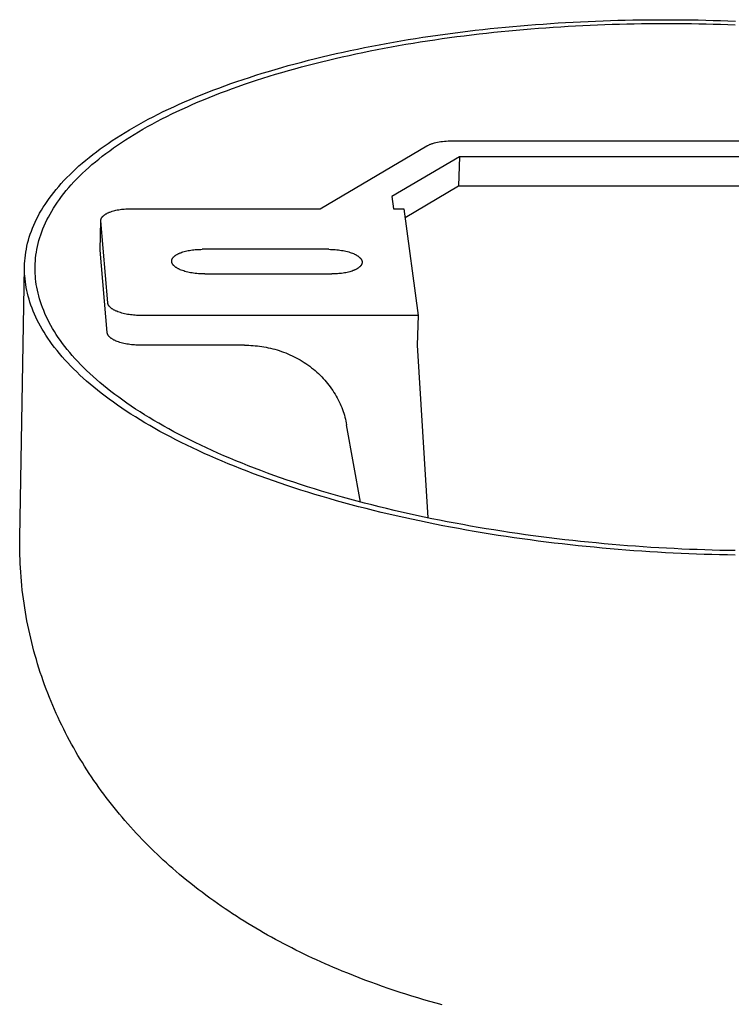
# Model space of a CAD drawing. Extents: x 19110 to 21156, y -51 to 1317.
# Tile 8 of 11: x 20714 to 20775, y 1037 to 1121. Entities that reach past the tile are written whole.
import ezdxf

# ---------------------------------------------------------------- set-up
doc = ezdxf.new("R2010")
doc.units = 0
doc.layers.add('MAKE2D$VISIBLE$CURVAS', color=7, linetype='CONTINUOUS')

msp = doc.modelspace()

# ---------------------------------------------------------------- linework, layer by layer
at = {"layer": 'MAKE2D$VISIBLE$CURVAS'}
for p, q in [((20739.897, 1105.302), (20749.014, 1110.667)), ((20751.133, 1111.098), (20791.944, 1111.098)), ((20751.789, 1109.746), (20746.019, 1106.334)), ((20751.789, 1109.746), (20751.704, 1107.257)), ((20791.781, 1109.746), (20751.789, 1109.746)), ((20747.155, 1104.555), (20751.704, 1107.257)), ((20751.704, 1107.257), (20791.651, 1107.257)), ((20746.019, 1106.334), (20746.155, 1105.302)), ((20723.748, 1105.302), (20739.897, 1105.302)), ((20746.155, 1105.302), (20747.052, 1105.302)), ((20747.052, 1105.302), (20748.273, 1096.183)), ((20721.095, 1101.799), (20721.144, 1104.265)), ((20721.147, 1104.266), (20721.145, 1104.308)), ((20721.738, 1097.251), (20721.147, 1104.266)), ((20721.096, 1101.757), (20721.095, 1101.799)), ((20721.687, 1094.717), (20721.096, 1101.757)), ((20740.633, 1101.832), (20729.806, 1101.832)), ((20714.219, 1077.177), (20714.618, 1100.339)), ((20730.018, 1099.728), (20740.887, 1099.728)), ((20748.273, 1096.183), (20724.564, 1096.183)), ((20748.273, 1096.183), (20748.19, 1093.645)), ((20733.418, 1093.645), (20724.509, 1093.645)), ((20748.19, 1093.645), (20749.092, 1078.894)), ((20743.349, 1080.241), (20742.153, 1086.836))]:
    msp.add_line(p, q, dxfattribs=at)
for points in [[(20714.618, 1100.339), (20714.626, 1100.589), (20714.641, 1100.839), (20714.663, 1101.09), (20714.692, 1101.342), (20714.729, 1101.594), (20714.774, 1101.847), (20714.825, 1102.101), (20714.885, 1102.355), (20714.952, 1102.609), (20715.027, 1102.864), (20715.11, 1103.119), (20715.2, 1103.374), (20715.298, 1103.63), (20715.405, 1103.885), (20715.519, 1104.141), (20715.642, 1104.397), (20715.773, 1104.653), (20715.911, 1104.909), (20716.059, 1105.165), (20716.214, 1105.421), (20716.378, 1105.676), (20716.55, 1105.931), (20716.73, 1106.186), (20716.919, 1106.441), (20717.116, 1106.695), (20717.322, 1106.948), (20717.536, 1107.201), (20717.759, 1107.453), (20717.99, 1107.705), (20718.23, 1107.956), (20718.478, 1108.206), (20718.734, 1108.455), (20719, 1108.704), (20719.273, 1108.951), (20719.555, 1109.197), (20719.846, 1109.442), (20720.145, 1109.686), (20720.452, 1109.929), (20720.768, 1110.17), (20721.092, 1110.41), (20721.425, 1110.649), (20721.766, 1110.886), (20722.115, 1111.122), (20722.472, 1111.356), (20722.837, 1111.588), (20723.211, 1111.819), (20723.592, 1112.048), (20723.982, 1112.275), (20724.379, 1112.5), (20724.784, 1112.723), (20725.197, 1112.944), (20725.617, 1113.163), (20726.045, 1113.38), (20726.481, 1113.595), (20726.924, 1113.808), (20727.374, 1114.018), (20727.831, 1114.226), (20728.296, 1114.431), (20728.767, 1114.635), (20729.246, 1114.835), (20729.731, 1115.034), (20730.223, 1115.229), (20730.721, 1115.422), (20731.226, 1115.613), (20731.737, 1115.801), (20732.255, 1115.986), (20732.778, 1116.168), (20733.308, 1116.347), (20733.843, 1116.524), (20734.384, 1116.698), (20734.93, 1116.869), (20735.482, 1117.037), (20736.038, 1117.202), (20736.6, 1117.364), (20737.167, 1117.522), (20737.739, 1117.678), (20738.316, 1117.831), (20738.897, 1117.981), (20739.482, 1118.127), (20740.071, 1118.271), (20740.665, 1118.411), (20741.262, 1118.548), (20741.863, 1118.682), (20742.468, 1118.813), (20743.076, 1118.941), (20743.688, 1119.065), (20744.303, 1119.186), (20744.92, 1119.304), (20745.54, 1119.419), (20746.163, 1119.53), (20746.789, 1119.638), (20747.417, 1119.743), (20748.047, 1119.845), (20748.679, 1119.943), (20749.313, 1120.038), (20749.948, 1120.13), (20750.586, 1120.219), (20751.224, 1120.304), (20751.864, 1120.386), (20752.505, 1120.465), (20753.147, 1120.541), (20753.79, 1120.613), (20754.433, 1120.683), (20755.078, 1120.749), (20755.722, 1120.812), (20756.367, 1120.872), (20757.011, 1120.929), (20757.656, 1120.983), (20758.301, 1121.033), (20758.945, 1121.081), (20759.589, 1121.126), (20760.232, 1121.167), (20760.875, 1121.206), (20761.516, 1121.242), (20762.157, 1121.274), (20762.797, 1121.304), (20763.436, 1121.331), (20764.073, 1121.355), (20764.709, 1121.377), (20765.343, 1121.395), (20765.976, 1121.411), (20766.607, 1121.424), (20767.236, 1121.434), (20767.864, 1121.442), (20768.489, 1121.447), (20769.112, 1121.449), (20769.733, 1121.449), (20770.351, 1121.446), (20770.97, 1121.441), (20771.592, 1121.433), (20772.217, 1121.423), (20772.845, 1121.41), (20773.475, 1121.394), (20774.109, 1121.376), (20774.745, 1121.355), (20775.383, 1121.331)], [(20715.521, 1100.345), (20715.529, 1100.591), (20715.543, 1100.838), (20715.565, 1101.085), (20715.595, 1101.333), (20715.631, 1101.581), (20715.675, 1101.83), (20715.726, 1102.079), (20715.784, 1102.329), (20715.851, 1102.58), (20715.924, 1102.831), (20716.006, 1103.082), (20716.095, 1103.333), (20716.192, 1103.585), (20716.297, 1103.836), (20716.41, 1104.088), (20716.53, 1104.34), (20716.659, 1104.592), (20716.796, 1104.844), (20716.941, 1105.096), (20717.094, 1105.348), (20717.255, 1105.599), (20717.425, 1105.85), (20717.602, 1106.101), (20717.788, 1106.352), (20717.983, 1106.602), (20718.185, 1106.851), (20718.396, 1107.1), (20718.615, 1107.349), (20718.843, 1107.597), (20719.079, 1107.844), (20719.324, 1108.09), (20719.576, 1108.335), (20719.837, 1108.58), (20720.107, 1108.823), (20720.385, 1109.065), (20720.671, 1109.307), (20720.966, 1109.547), (20721.268, 1109.786), (20721.579, 1110.024), (20721.899, 1110.26), (20722.226, 1110.495), (20722.562, 1110.728), (20722.905, 1110.96), (20723.257, 1111.191), (20723.617, 1111.419), (20723.985, 1111.646), (20724.361, 1111.872), (20724.744, 1112.095), (20725.135, 1112.317), (20725.534, 1112.537), (20725.941, 1112.754), (20726.355, 1112.97), (20726.776, 1113.184), (20727.205, 1113.395), (20727.642, 1113.605), (20728.085, 1113.812), (20728.536, 1114.017), (20728.993, 1114.219), (20729.458, 1114.419), (20729.929, 1114.617), (20730.407, 1114.812), (20730.891, 1115.005), (20731.382, 1115.195), (20731.879, 1115.382), (20732.383, 1115.567), (20732.892, 1115.749), (20733.408, 1115.929), (20733.929, 1116.105), (20734.456, 1116.279), (20734.989, 1116.45), (20735.527, 1116.619), (20736.07, 1116.784), (20736.619, 1116.946), (20737.173, 1117.106), (20737.731, 1117.262), (20738.294, 1117.416), (20738.862, 1117.566), (20739.434, 1117.714), (20740.011, 1117.858), (20740.591, 1117.999), (20741.176, 1118.137), (20741.764, 1118.272), (20742.357, 1118.404), (20742.952, 1118.533), (20743.551, 1118.658), (20744.154, 1118.781), (20744.759, 1118.9), (20745.367, 1119.016), (20745.978, 1119.129), (20746.592, 1119.239), (20747.208, 1119.345), (20747.827, 1119.448), (20748.447, 1119.548), (20749.07, 1119.645), (20749.694, 1119.739), (20750.321, 1119.829), (20750.948, 1119.916), (20751.577, 1120), (20752.208, 1120.081), (20752.839, 1120.159), (20753.471, 1120.233), (20754.105, 1120.305), (20754.739, 1120.373), (20755.373, 1120.438), (20756.008, 1120.5), (20756.643, 1120.559), (20757.278, 1120.615), (20757.913, 1120.668), (20758.548, 1120.718), (20759.182, 1120.765), (20759.817, 1120.809), (20760.45, 1120.85), (20761.083, 1120.888), (20761.716, 1120.923), (20762.347, 1120.955), (20762.977, 1120.984), (20763.606, 1121.011), (20764.234, 1121.034), (20764.86, 1121.055), (20765.485, 1121.073), (20766.109, 1121.089), (20766.73, 1121.101), (20767.35, 1121.111), (20767.968, 1121.119), (20768.584, 1121.124), (20769.198, 1121.126), (20769.809, 1121.126), (20770.419, 1121.123), (20771.028, 1121.118), (20771.641, 1121.11), (20772.256, 1121.1), (20772.875, 1121.087), (20773.496, 1121.071), (20774.12, 1121.053), (20774.746, 1121.032), (20775.375, 1121.008)], [(20749.014, 1110.667), (20749.056, 1110.69), (20749.1, 1110.714), (20749.146, 1110.737), (20749.194, 1110.759), (20749.244, 1110.782), (20749.297, 1110.803), (20749.351, 1110.824), (20749.407, 1110.845), (20749.466, 1110.865), (20749.526, 1110.884), (20749.588, 1110.903), (20749.651, 1110.92), (20749.783, 1110.954), (20749.921, 1110.984), (20750.063, 1111.011), (20750.21, 1111.034), (20750.361, 1111.054), (20750.513, 1111.07), (20750.668, 1111.083), (20750.823, 1111.091), (20750.978, 1111.097), (20751.133, 1111.098)], [(20721.145, 1104.308), (20721.146, 1104.319), (20721.146, 1104.33), (20721.147, 1104.342), (20721.149, 1104.353), (20721.15, 1104.364), (20721.152, 1104.376), (20721.155, 1104.387), (20721.157, 1104.399), (20721.161, 1104.41), (20721.164, 1104.422), (20721.168, 1104.433), (20721.172, 1104.445), (20721.176, 1104.457), (20721.181, 1104.468), (20721.186, 1104.48), (20721.192, 1104.492), (20721.198, 1104.503), (20721.204, 1104.515), (20721.211, 1104.527), (20721.218, 1104.538), (20721.225, 1104.55), (20721.233, 1104.562), (20721.242, 1104.573), (20721.25, 1104.585), (20721.259, 1104.597), (20721.269, 1104.608), (20721.278, 1104.62), (20721.288, 1104.632), (20721.299, 1104.643), (20721.31, 1104.655), (20721.321, 1104.666), (20721.333, 1104.678), (20721.345, 1104.689), (20721.358, 1104.701), (20721.384, 1104.724), (20721.412, 1104.746), (20721.441, 1104.769), (20721.472, 1104.791), (20721.505, 1104.813), (20721.539, 1104.834), (20721.574, 1104.856), (20721.611, 1104.877), (20721.65, 1104.898), (20721.69, 1104.918), (20721.731, 1104.938), (20721.774, 1104.958), (20721.818, 1104.977), (20721.863, 1104.995), (20721.91, 1105.014), (20722.007, 1105.049), (20722.108, 1105.082), (20722.214, 1105.113), (20722.323, 1105.142), (20722.435, 1105.168), (20722.55, 1105.192), (20722.667, 1105.214), (20722.786, 1105.233), (20722.907, 1105.25), (20723.028, 1105.264), (20723.149, 1105.276), (20723.271, 1105.286), (20723.392, 1105.293), (20723.512, 1105.298), (20723.631, 1105.301), (20723.748, 1105.302)], [(20727.198, 1100.83), (20727.198, 1100.841), (20727.199, 1100.853), (20727.2, 1100.864), (20727.202, 1100.876), (20727.203, 1100.887), (20727.205, 1100.899), (20727.208, 1100.91), (20727.211, 1100.922), (20727.214, 1100.934), (20727.217, 1100.945), (20727.221, 1100.957), (20727.225, 1100.969), (20727.23, 1100.98), (20727.235, 1100.992), (20727.24, 1101.004), (20727.245, 1101.016), (20727.251, 1101.027), (20727.258, 1101.039), (20727.264, 1101.051), (20727.272, 1101.063), (20727.279, 1101.075), (20727.287, 1101.086), (20727.295, 1101.098), (20727.304, 1101.11), (20727.313, 1101.122), (20727.322, 1101.133), (20727.332, 1101.145), (20727.342, 1101.157), (20727.353, 1101.169), (20727.364, 1101.18), (20727.375, 1101.192), (20727.387, 1101.203), (20727.399, 1101.215), (20727.412, 1101.227), (20727.438, 1101.25), (20727.466, 1101.272), (20727.496, 1101.295), (20727.527, 1101.317), (20727.559, 1101.339), (20727.593, 1101.361), (20727.629, 1101.383), (20727.666, 1101.404), (20727.705, 1101.425), (20727.745, 1101.445), (20727.786, 1101.465), (20727.829, 1101.485), (20727.873, 1101.504), (20727.918, 1101.523), (20727.965, 1101.542), (20728.062, 1101.577), (20728.163, 1101.61), (20728.269, 1101.641), (20728.378, 1101.67), (20728.491, 1101.697), (20728.606, 1101.721), (20728.723, 1101.743), (20728.842, 1101.762), (20728.963, 1101.779), (20729.084, 1101.794), (20729.206, 1101.806), (20729.328, 1101.815), (20729.449, 1101.823), (20729.569, 1101.828), (20729.689, 1101.831), (20729.806, 1101.832)], [(20740.633, 1101.832), (20740.768, 1101.831), (20740.904, 1101.827), (20741.041, 1101.82), (20741.178, 1101.811), (20741.315, 1101.799), (20741.451, 1101.784), (20741.585, 1101.766), (20741.717, 1101.746), (20741.847, 1101.723), (20741.974, 1101.698), (20742.097, 1101.67), (20742.216, 1101.64), (20742.331, 1101.609), (20742.441, 1101.575), (20742.546, 1101.539), (20742.645, 1101.502), (20742.74, 1101.463), (20742.786, 1101.443), (20742.831, 1101.422), (20742.874, 1101.401), (20742.917, 1101.379), (20742.958, 1101.357), (20742.998, 1101.334), (20743.037, 1101.311), (20743.074, 1101.288), (20743.11, 1101.264), (20743.144, 1101.24), (20743.177, 1101.215), (20743.208, 1101.19), (20743.237, 1101.165), (20743.265, 1101.14), (20743.278, 1101.127), (20743.291, 1101.114), (20743.304, 1101.101), (20743.316, 1101.088), (20743.327, 1101.075), (20743.339, 1101.062), (20743.349, 1101.049), (20743.36, 1101.036), (20743.37, 1101.023), (20743.379, 1101.01), (20743.388, 1100.996), (20743.397, 1100.983), (20743.405, 1100.97), (20743.412, 1100.956), (20743.42, 1100.943), (20743.426, 1100.93), (20743.433, 1100.917), (20743.439, 1100.903), (20743.444, 1100.89), (20743.449, 1100.877), (20743.454, 1100.863), (20743.458, 1100.85), (20743.461, 1100.837), (20743.465, 1100.823), (20743.467, 1100.81), (20743.47, 1100.797), (20743.472, 1100.784), (20743.473, 1100.771), (20743.474, 1100.757), (20743.475, 1100.744), (20743.475, 1100.731), (20743.475, 1100.718)], [(20730.018, 1099.728), (20729.883, 1099.729), (20729.748, 1099.733), (20729.612, 1099.739), (20729.476, 1099.749), (20729.34, 1099.761), (20729.205, 1099.775), (20729.072, 1099.793), (20728.941, 1099.813), (20728.812, 1099.835), (20728.686, 1099.86), (20728.564, 1099.887), (20728.446, 1099.917), (20728.333, 1099.949), (20728.224, 1099.982), (20728.12, 1100.017), (20728.021, 1100.054), (20727.927, 1100.093), (20727.882, 1100.113), (20727.837, 1100.133), (20727.794, 1100.154), (20727.752, 1100.176), (20727.711, 1100.198), (20727.672, 1100.22), (20727.633, 1100.243), (20727.597, 1100.266), (20727.561, 1100.29), (20727.527, 1100.314), (20727.495, 1100.338), (20727.464, 1100.363), (20727.435, 1100.387), (20727.407, 1100.413), (20727.394, 1100.425), (20727.381, 1100.438), (20727.369, 1100.451), (20727.357, 1100.464), (20727.346, 1100.476), (20727.335, 1100.489), (20727.324, 1100.502), (20727.314, 1100.515), (20727.304, 1100.528), (20727.294, 1100.541), (20727.286, 1100.554), (20727.277, 1100.568), (20727.269, 1100.581), (20727.261, 1100.594), (20727.254, 1100.607), (20727.247, 1100.62), (20727.241, 1100.633), (20727.235, 1100.647), (20727.23, 1100.66), (20727.225, 1100.673), (20727.22, 1100.686), (20727.216, 1100.699), (20727.212, 1100.713), (20727.209, 1100.726), (20727.206, 1100.739), (20727.204, 1100.752), (20727.202, 1100.765), (20727.2, 1100.778), (20727.199, 1100.791), (20727.198, 1100.804), (20727.198, 1100.817), (20727.198, 1100.83)], [(20743.475, 1100.718), (20743.475, 1100.707), (20743.474, 1100.696), (20743.473, 1100.684), (20743.471, 1100.673), (20743.469, 1100.661), (20743.467, 1100.65), (20743.465, 1100.638), (20743.462, 1100.627), (20743.459, 1100.615), (20743.455, 1100.604), (20743.452, 1100.592), (20743.447, 1100.581), (20743.443, 1100.569), (20743.438, 1100.557), (20743.433, 1100.546), (20743.427, 1100.534), (20743.421, 1100.523), (20743.415, 1100.511), (20743.408, 1100.499), (20743.401, 1100.488), (20743.393, 1100.476), (20743.386, 1100.464), (20743.377, 1100.453), (20743.369, 1100.441), (20743.36, 1100.429), (20743.35, 1100.418), (20743.341, 1100.406), (20743.331, 1100.395), (20743.32, 1100.383), (20743.309, 1100.371), (20743.298, 1100.36), (20743.286, 1100.348), (20743.262, 1100.326), (20743.235, 1100.303), (20743.208, 1100.28), (20743.179, 1100.258), (20743.148, 1100.236), (20743.116, 1100.214), (20743.082, 1100.193), (20743.047, 1100.171), (20743.01, 1100.151), (20742.972, 1100.13), (20742.932, 1100.11), (20742.891, 1100.09), (20742.849, 1100.07), (20742.805, 1100.051), (20742.76, 1100.033), (20742.714, 1100.015), (20742.618, 1099.98), (20742.518, 1099.947), (20742.413, 1099.916), (20742.305, 1099.887), (20742.194, 1099.861), (20742.08, 1099.837), (20741.964, 1099.816), (20741.845, 1099.797), (20741.726, 1099.78), (20741.605, 1099.766), (20741.485, 1099.754), (20741.364, 1099.744), (20741.243, 1099.737), (20741.123, 1099.732), (20741.005, 1099.729), (20740.887, 1099.728)], [(20775.359, 1075.709), (20774.697, 1075.721), (20774.038, 1075.736), (20773.381, 1075.753), (20772.725, 1075.773), (20772.065, 1075.796), (20771.404, 1075.822), (20770.74, 1075.851), (20770.073, 1075.883), (20769.405, 1075.918), (20768.734, 1075.957), (20768.062, 1075.998), (20767.388, 1076.042), (20766.712, 1076.09), (20766.034, 1076.141), (20765.356, 1076.195), (20764.676, 1076.252), (20763.994, 1076.312), (20763.312, 1076.376), (20762.629, 1076.443), (20761.946, 1076.513), (20761.262, 1076.587), (20760.577, 1076.664), (20759.892, 1076.744), (20759.208, 1076.828), (20758.523, 1076.915), (20757.838, 1077.005), (20757.154, 1077.099), (20756.471, 1077.196), (20755.788, 1077.296), (20755.106, 1077.4), (20754.425, 1077.508), (20753.745, 1077.618), (20753.067, 1077.733), (20752.39, 1077.85), (20751.715, 1077.971), (20751.042, 1078.095), (20750.371, 1078.223), (20749.702, 1078.354), (20749.036, 1078.489), (20748.372, 1078.626), (20747.711, 1078.767), (20747.053, 1078.912), (20746.398, 1079.059), (20745.746, 1079.21), (20745.097, 1079.364), (20744.452, 1079.522), (20743.811, 1079.683), (20743.174, 1079.846), (20742.541, 1080.013), (20741.912, 1080.183), (20741.288, 1080.356), (20740.668, 1080.533), (20740.053, 1080.712), (20739.443, 1080.894), (20738.838, 1081.079), (20738.238, 1081.267), (20737.643, 1081.458), (20737.054, 1081.652), (20736.471, 1081.848), (20735.893, 1082.048), (20735.322, 1082.249), (20734.756, 1082.454), (20734.197, 1082.661), (20733.644, 1082.871), (20733.098, 1083.083), (20732.558, 1083.298), (20732.025, 1083.515), (20731.499, 1083.734), (20730.98, 1083.956), (20730.468, 1084.179), (20729.963, 1084.405), (20729.466, 1084.633), (20728.975, 1084.864), (20728.493, 1085.096), (20728.018, 1085.33), (20727.551, 1085.565), (20727.091, 1085.803), (20726.64, 1086.042), (20726.196, 1086.284), (20725.76, 1086.526), (20725.333, 1086.77), (20724.914, 1087.016), (20724.503, 1087.263), (20724.1, 1087.512), (20723.705, 1087.761), (20723.319, 1088.012), (20722.941, 1088.264), (20722.572, 1088.517), (20722.212, 1088.772), (20721.859, 1089.027), (20721.516, 1089.283), (20721.181, 1089.539), (20720.854, 1089.797), (20720.537, 1090.055), (20720.227, 1090.314), (20719.927, 1090.574), (20719.635, 1090.834), (20719.352, 1091.094), (20719.077, 1091.355), (20718.811, 1091.616), (20718.554, 1091.877), (20718.305, 1092.138), (20718.065, 1092.4), (20717.833, 1092.662), (20717.61, 1092.923), (20717.396, 1093.185), (20717.19, 1093.447), (20716.992, 1093.708), (20716.803, 1093.969), (20716.622, 1094.23), (20716.449, 1094.49), (20716.284, 1094.75), (20716.128, 1095.01), (20715.98, 1095.269), (20715.84, 1095.528), (20715.708, 1095.786), (20715.584, 1096.043), (20715.467, 1096.3), (20715.359, 1096.556), (20715.258, 1096.811), (20715.165, 1097.065), (20715.08, 1097.319), (20715.002, 1097.572), (20714.931, 1097.823), (20714.868, 1098.074), (20714.812, 1098.323), (20714.764, 1098.572), (20714.722, 1098.819), (20714.688, 1099.066), (20714.66, 1099.311), (20714.639, 1099.555)], [(20775.353, 1076.092), (20774.701, 1076.103), (20774.052, 1076.118), (20773.406, 1076.135), (20772.76, 1076.154), (20772.111, 1076.177), (20771.46, 1076.202), (20770.806, 1076.231), (20770.15, 1076.262), (20769.492, 1076.297), (20768.832, 1076.334), (20768.17, 1076.375), (20767.507, 1076.418), (20766.842, 1076.465), (20766.175, 1076.515), (20765.507, 1076.568), (20764.838, 1076.624), (20764.167, 1076.683), (20763.496, 1076.746), (20762.824, 1076.811), (20762.151, 1076.881), (20761.477, 1076.953), (20760.803, 1077.028), (20760.129, 1077.107), (20759.455, 1077.189), (20758.781, 1077.275), (20758.108, 1077.364), (20757.434, 1077.456), (20756.761, 1077.551), (20756.089, 1077.65), (20755.418, 1077.752), (20754.747, 1077.858), (20754.078, 1077.967), (20753.411, 1078.079), (20752.744, 1078.194), (20752.08, 1078.313), (20751.417, 1078.435), (20750.756, 1078.561), (20750.098, 1078.69), (20749.442, 1078.822), (20748.788, 1078.957), (20748.137, 1079.096), (20747.489, 1079.238), (20746.844, 1079.383), (20746.202, 1079.532), (20745.563, 1079.683), (20744.928, 1079.838), (20744.297, 1079.996), (20743.67, 1080.157), (20743.046, 1080.321), (20742.427, 1080.488), (20741.812, 1080.659), (20741.202, 1080.832), (20740.596, 1081.008), (20739.995, 1081.187), (20739.399, 1081.369), (20738.808, 1081.554), (20738.223, 1081.742), (20737.643, 1081.933), (20737.068, 1082.126), (20736.499, 1082.322), (20735.936, 1082.521), (20735.379, 1082.722), (20734.828, 1082.926), (20734.284, 1083.132), (20733.746, 1083.341), (20733.214, 1083.552), (20732.689, 1083.765), (20732.171, 1083.981), (20731.659, 1084.199), (20731.155, 1084.419), (20730.657, 1084.641), (20730.167, 1084.866), (20729.684, 1085.092), (20729.209, 1085.321), (20728.741, 1085.551), (20728.28, 1085.783), (20727.827, 1086.017), (20727.382, 1086.252), (20726.945, 1086.49), (20726.516, 1086.728), (20726.095, 1086.969), (20725.681, 1087.21), (20725.276, 1087.454), (20724.879, 1087.698), (20724.49, 1087.944), (20724.11, 1088.191), (20723.737, 1088.439), (20723.373, 1088.688), (20723.018, 1088.938), (20722.671, 1089.189), (20722.332, 1089.441), (20722.002, 1089.694), (20721.68, 1089.948), (20721.366, 1090.202), (20721.062, 1090.457), (20720.765, 1090.712), (20720.477, 1090.968), (20720.198, 1091.224), (20719.927, 1091.481), (20719.665, 1091.738), (20719.411, 1091.995), (20719.166, 1092.252), (20718.929, 1092.51), (20718.7, 1092.767), (20718.48, 1093.025), (20718.268, 1093.283), (20718.065, 1093.54), (20717.87, 1093.797), (20717.683, 1094.054), (20717.504, 1094.311), (20717.334, 1094.568), (20717.171, 1094.824), (20717.017, 1095.079), (20716.87, 1095.335), (20716.732, 1095.589), (20716.601, 1095.843), (20716.479, 1096.097), (20716.364, 1096.35), (20716.257, 1096.602), (20716.157, 1096.853), (20716.065, 1097.103), (20715.98, 1097.353), (20715.903, 1097.602), (20715.833, 1097.849), (20715.771, 1098.096), (20715.715, 1098.342), (20715.667, 1098.587), (20715.626, 1098.83), (20715.591, 1099.073), (20715.564, 1099.314), (20715.543, 1099.555)], [(20724.564, 1096.183), (20724.442, 1096.184), (20724.318, 1096.187), (20724.192, 1096.193), (20724.065, 1096.201), (20723.937, 1096.211), (20723.808, 1096.224), (20723.679, 1096.24), (20723.551, 1096.258), (20723.423, 1096.279), (20723.297, 1096.302), (20723.173, 1096.329), (20723.052, 1096.357), (20722.934, 1096.389), (20722.819, 1096.422), (20722.709, 1096.458), (20722.603, 1096.496), (20722.502, 1096.536), (20722.454, 1096.557), (20722.407, 1096.578), (20722.361, 1096.6), (20722.317, 1096.622), (20722.274, 1096.644), (20722.233, 1096.667), (20722.194, 1096.69), (20722.156, 1096.714), (20722.12, 1096.737), (20722.085, 1096.761), (20722.052, 1096.785), (20722.021, 1096.809), (20721.991, 1096.834), (20721.963, 1096.859), (20721.937, 1096.883), (20721.925, 1096.896), (20721.913, 1096.908), (20721.901, 1096.92), (20721.89, 1096.933), (20721.879, 1096.945), (20721.869, 1096.958), (20721.859, 1096.97), (20721.849, 1096.983), (20721.84, 1096.995), (20721.831, 1097.008), (20721.823, 1097.02), (20721.815, 1097.032), (20721.808, 1097.045), (20721.8, 1097.057), (20721.794, 1097.07), (20721.787, 1097.082), (20721.781, 1097.094), (20721.776, 1097.107), (20721.771, 1097.119), (20721.766, 1097.131), (20721.762, 1097.143), (20721.758, 1097.155), (20721.754, 1097.168), (20721.751, 1097.18), (20721.748, 1097.192), (20721.745, 1097.204), (20721.743, 1097.216), (20721.741, 1097.228), (20721.74, 1097.239), (20721.738, 1097.251)], [(20724.509, 1093.645), (20724.387, 1093.646), (20724.263, 1093.649), (20724.137, 1093.655), (20724.01, 1093.663), (20723.882, 1093.674), (20723.753, 1093.687), (20723.625, 1093.702), (20723.497, 1093.721), (20723.369, 1093.742), (20723.244, 1093.765), (20723.12, 1093.791), (20722.999, 1093.82), (20722.881, 1093.852), (20722.766, 1093.885), (20722.656, 1093.921), (20722.55, 1093.96), (20722.449, 1094), (20722.401, 1094.021), (20722.354, 1094.042), (20722.308, 1094.064), (20722.264, 1094.086), (20722.222, 1094.108), (20722.181, 1094.131), (20722.141, 1094.154), (20722.103, 1094.178), (20722.067, 1094.201), (20722.033, 1094.225), (20722, 1094.25), (20721.969, 1094.274), (20721.939, 1094.298), (20721.911, 1094.323), (20721.885, 1094.348), (20721.873, 1094.36), (20721.861, 1094.373), (20721.849, 1094.385), (20721.838, 1094.398), (20721.827, 1094.41), (20721.817, 1094.423), (20721.807, 1094.435), (20721.797, 1094.448), (20721.788, 1094.46), (20721.779, 1094.473), (20721.771, 1094.485), (20721.763, 1094.498), (20721.756, 1094.51), (20721.748, 1094.523), (20721.742, 1094.535), (20721.735, 1094.547), (20721.73, 1094.56), (20721.724, 1094.572), (20721.719, 1094.584), (20721.714, 1094.597), (20721.71, 1094.609), (20721.706, 1094.621), (20721.702, 1094.633), (20721.699, 1094.645), (20721.696, 1094.658), (20721.693, 1094.67), (20721.691, 1094.682), (20721.689, 1094.694), (20721.688, 1094.705), (20721.687, 1094.717)], [(20733.418, 1093.645), (20733.599, 1093.643), (20733.782, 1093.638), (20733.966, 1093.63), (20734.15, 1093.618), (20734.335, 1093.602), (20734.521, 1093.583), (20734.708, 1093.56), (20734.895, 1093.533), (20735.082, 1093.502), (20735.27, 1093.468), (20735.457, 1093.429), (20735.645, 1093.387), (20735.832, 1093.341), (20736.019, 1093.291), (20736.205, 1093.237), (20736.391, 1093.178), (20736.575, 1093.116), (20736.759, 1093.05), (20736.942, 1092.98), (20737.124, 1092.906), (20737.304, 1092.828), (20737.483, 1092.746), (20737.659, 1092.66), (20737.835, 1092.57), (20738.008, 1092.477), (20738.179, 1092.379), (20738.348, 1092.278), (20738.514, 1092.173), (20738.678, 1092.065), (20738.839, 1091.953), (20738.998, 1091.838), (20739.153, 1091.719), (20739.306, 1091.598), (20739.455, 1091.473), (20739.602, 1091.344), (20739.744, 1091.213), (20739.884, 1091.079), (20740.02, 1090.943), (20740.152, 1090.804), (20740.28, 1090.662), (20740.405, 1090.518), (20740.526, 1090.371), (20740.643, 1090.222), (20740.756, 1090.072), (20740.865, 1089.919), (20740.97, 1089.765), (20741.071, 1089.609), (20741.168, 1089.452), (20741.26, 1089.293), (20741.349, 1089.133), (20741.433, 1088.972), (20741.513, 1088.81), (20741.589, 1088.647), (20741.66, 1088.484), (20741.728, 1088.32), (20741.791, 1088.155), (20741.851, 1087.99), (20741.906, 1087.825), (20741.957, 1087.66), (20742.004, 1087.494), (20742.047, 1087.329), (20742.086, 1087.165), (20742.122, 1087), (20742.153, 1086.836)], [(20750.318, 1037.289), (20749.797, 1037.432), (20749.279, 1037.578), (20748.762, 1037.727), (20748.248, 1037.88), (20747.736, 1038.037), (20747.226, 1038.197), (20746.718, 1038.36), (20746.212, 1038.526), (20745.709, 1038.696), (20745.208, 1038.87), (20744.709, 1039.047), (20744.212, 1039.227), (20743.717, 1039.412), (20743.224, 1039.599), (20742.734, 1039.79), (20742.246, 1039.985), (20741.76, 1040.183), (20741.396, 1040.335), (20741.032, 1040.489), (20740.67, 1040.645), (20740.308, 1040.804), (20739.949, 1040.964), (20739.59, 1041.127), (20739.233, 1041.292), (20738.877, 1041.459), (20738.522, 1041.629), (20738.169, 1041.8), (20737.817, 1041.974), (20737.467, 1042.151), (20737.118, 1042.329), (20736.771, 1042.51), (20736.425, 1042.693), (20736.08, 1042.878), (20735.738, 1043.066), (20735.397, 1043.256), (20735.057, 1043.448), (20734.719, 1043.643), (20734.383, 1043.84), (20734.049, 1044.039), (20733.716, 1044.241), (20733.385, 1044.445), (20733.056, 1044.651), (20732.728, 1044.86), (20732.403, 1045.071), (20732.079, 1045.285), (20731.757, 1045.501), (20731.437, 1045.72), (20731.119, 1045.941), (20730.803, 1046.164), (20730.459, 1046.412), (20730.117, 1046.663), (20729.789, 1046.907), (20729.464, 1047.155), (20729.141, 1047.405), (20728.82, 1047.659), (20728.502, 1047.915), (20728.185, 1048.174), (20727.871, 1048.437), (20727.56, 1048.702), (20727.287, 1048.938), (20727.016, 1049.177), (20726.747, 1049.417), (20726.481, 1049.661), (20726.216, 1049.906), (20725.953, 1050.154), (20725.692, 1050.404), (20725.433, 1050.657), (20725.175, 1050.912), (20724.92, 1051.17), (20724.667, 1051.43), (20724.416, 1051.693), (20724.168, 1051.958), (20723.921, 1052.225), (20723.677, 1052.495), (20723.435, 1052.767), (20723.198, 1053.038), (20722.963, 1053.312), (20722.731, 1053.588), (20722.501, 1053.866), (20722.274, 1054.146), (20722.049, 1054.429), (20721.827, 1054.713), (20721.608, 1055), (20721.391, 1055.289), (20721.177, 1055.579), (20720.965, 1055.872), (20720.756, 1056.167), (20720.55, 1056.465), (20720.347, 1056.764), (20720.146, 1057.065), (20719.949, 1057.369), (20719.754, 1057.675), (20719.562, 1057.982), (20719.372, 1058.292), (20719.186, 1058.604), (20719.002, 1058.918), (20718.822, 1059.234), (20718.644, 1059.552), (20718.47, 1059.872), (20718.298, 1060.195), (20718.13, 1060.519), (20717.964, 1060.845), (20717.802, 1061.174), (20717.643, 1061.505), (20717.487, 1061.837), (20717.334, 1062.172), (20717.184, 1062.509), (20717.033, 1062.857), (20716.887, 1063.207), (20716.744, 1063.558), (20716.604, 1063.911), (20716.469, 1064.265), (20716.337, 1064.62), (20716.209, 1064.977), (20716.085, 1065.335), (20715.965, 1065.694), (20715.848, 1066.055), (20715.736, 1066.417), (20715.627, 1066.78), (20715.522, 1067.144), (20715.422, 1067.509), (20715.325, 1067.875), (20715.232, 1068.243), (20715.143, 1068.611), (20715.058, 1068.981), (20714.977, 1069.352), (20714.9, 1069.723), (20714.827, 1070.096), (20714.758, 1070.469), (20714.693, 1070.844), (20714.632, 1071.219), (20714.575, 1071.595), (20714.522, 1071.972), (20714.474, 1072.35), (20714.429, 1072.729), (20714.389, 1073.108), (20714.353, 1073.488), (20714.321, 1073.869), (20714.293, 1074.251)]]:
    msp.add_lwpolyline(points, dxfattribs=at)
at = {"layer": 'MAKE2D$VISIBLE$CURVAS', "extrusion": (0, 0, -1)}
for centre, radius, start, end in [((-20723.487, 1100.187), 8.87, 355.91079, 0.98138), ((-20724.253, 1100.192), 8.734, 355.81335, 1.00463), ((-20748.82, 1076.582), 34.606, 356.13737, 0.98518)]:
    msp.add_arc(centre, radius, start, end, dxfattribs=at)

doc.saveas('drawing.dxf')
